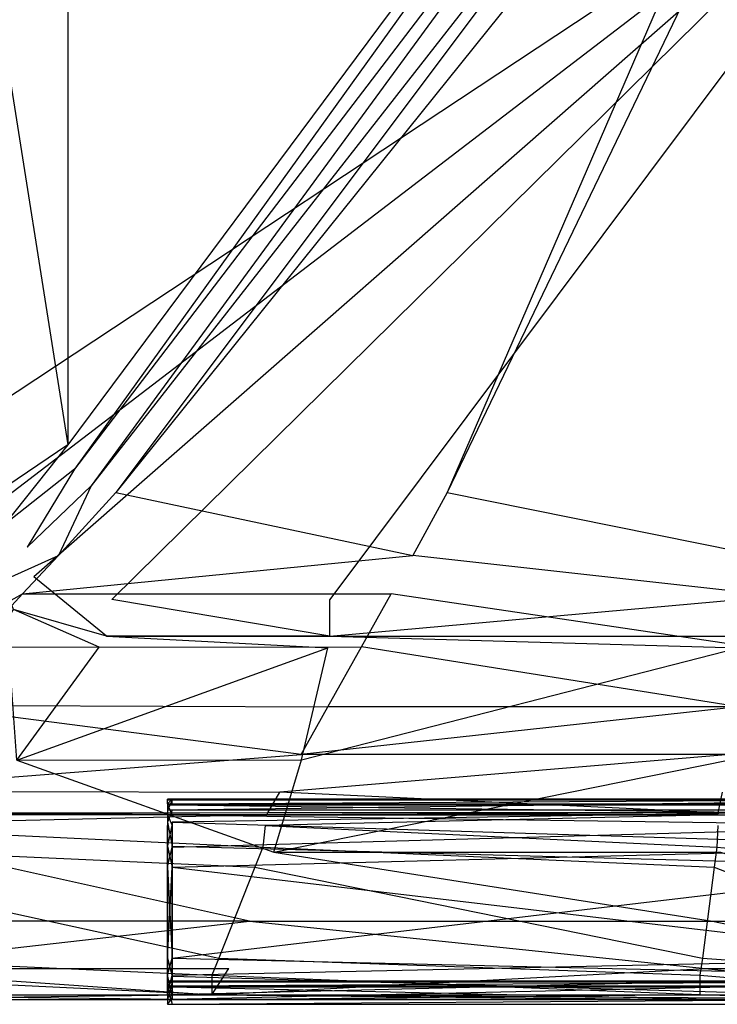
# Model space of a CAD drawing. Extents: x 0 to 0.449, y -0.345 to 0.
# Tile 2 of 26: x 0.068 to 0.186, y -0.345 to -0.178. Entities that reach past the tile are written whole.
import ezdxf

# ---------------------------------------------------------------- set-up
doc = ezdxf.new("R2010")
doc.units = 0
doc.layers.add('L0_RANDSCHONER_N_691201__0___RE', color=7, linetype='CONTINUOUS')
doc.layers.add('L4_BECKEN_N_691201__0___REPLACE', color=7, linetype='CONTINUOUS')

msp = doc.modelspace()

# ---------------------------------------------------------------- linework, layer by layer
at = {"layer": 'L0_RANDSCHONER_N_691201__0___RE', "color": 251}
for points, invisible_edges in [([(0.093003, -0.310662, 0.16459), (0.093003, -0.310026, 0.165829), (0.093003, -0.309869, 0.164693), (0.093003, -0.310662, 0.16459)], 14), ([(0.093757, -0.309869, 0.164693), (0.093003, -0.310662, 0.16459), (0.093003, -0.309869, 0.164693), (0.093757, -0.309869, 0.164693)], 13), ([(0.093003, -0.310662, 0.16459), (0.093757, -0.309869, 0.164693), (0.093757, -0.310662, 0.16459), (0.093003, -0.310662, 0.16459)], 14), ([(0.093003, -0.310026, 0.165829), (0.093757, -0.309869, 0.164693), (0.093003, -0.309869, 0.164693), (0.093003, -0.310026, 0.165829)], 13), ([(0.093757, -0.309869, 0.164693), (0.093003, -0.310026, 0.165829), (0.093757, -0.310026, 0.165829), (0.093757, -0.309869, 0.164693)], 14), ([(0.224384, -0.309869, 0.164693), (0.093757, -0.310662, 0.16459), (0.093757, -0.309869, 0.164693), (0.224384, -0.309869, 0.164693)], 13), ([(0.093757, -0.310662, 0.16459), (0.224384, -0.309869, 0.164693), (0.224384, -0.310662, 0.16459), (0.093757, -0.310662, 0.16459)], 14), ([(0.093757, -0.310026, 0.165829), (0.224384, -0.309869, 0.164693), (0.093757, -0.309869, 0.164693), (0.093757, -0.310026, 0.165829)], 13), ([(0.224384, -0.309869, 0.164693), (0.093757, -0.310026, 0.165829), (0.224384, -0.310026, 0.165829), (0.224384, -0.309869, 0.164693)], 14), ([(0.093003, -0.310026, 0.165829), (0.093003, -0.310662, 0.16459), (0.093003, -0.310818, 0.165715), (0.093003, -0.310026, 0.165829)], 13), ([(0.093003, -0.31172, 0.17807), (0.093757, -0.310026, 0.165829), (0.093003, -0.310026, 0.165829), (0.093003, -0.31172, 0.17807)], 13), ([(0.093757, -0.310026, 0.165829), (0.093003, -0.31172, 0.17807), (0.093757, -0.31172, 0.17807), (0.093757, -0.310026, 0.165829)], 14), ([(0.093003, -0.310818, 0.165715), (0.093003, -0.31172, 0.17807), (0.093003, -0.310026, 0.165829), (0.093003, -0.310818, 0.165715)], 14), ([(0.093757, -0.310818, 0.165715), (0.093003, -0.310662, 0.16459), (0.093757, -0.310662, 0.16459), (0.093757, -0.310818, 0.165715)], 13), ([(0.093003, -0.310662, 0.16459), (0.093757, -0.310818, 0.165715), (0.093003, -0.310818, 0.165715), (0.093003, -0.310662, 0.16459)], 14), ([(0.093757, -0.312495, 0.177826), (0.093003, -0.310818, 0.165715), (0.093757, -0.310818, 0.165715), (0.093757, -0.312495, 0.177826)], 13), ([(0.093003, -0.310818, 0.165715), (0.093757, -0.312495, 0.177826), (0.093003, -0.312495, 0.177826), (0.093003, -0.310818, 0.165715)], 14), ([(0.093003, -0.31172, 0.17807), (0.093003, -0.310818, 0.165715), (0.093003, -0.312495, 0.177826), (0.093003, -0.31172, 0.17807)], 13), ([(0.093757, -0.31172, 0.17807), (0.224384, -0.310026, 0.165829), (0.093757, -0.310026, 0.165829), (0.093757, -0.31172, 0.17807)], 13), ([(0.224384, -0.310026, 0.165829), (0.093757, -0.31172, 0.17807), (0.224384, -0.31172, 0.17807), (0.224384, -0.310026, 0.165829)], 14), ([(0.224384, -0.310818, 0.165715), (0.093757, -0.310662, 0.16459), (0.224384, -0.310662, 0.16459), (0.224384, -0.310818, 0.165715)], 13), ([(0.093757, -0.310662, 0.16459), (0.224384, -0.310818, 0.165715), (0.093757, -0.310818, 0.165715), (0.093757, -0.310662, 0.16459)], 14), ([(0.224384, -0.312495, 0.177826), (0.093757, -0.310818, 0.165715), (0.224384, -0.310818, 0.165715), (0.224384, -0.312495, 0.177826)], 13), ([(0.093757, -0.310818, 0.165715), (0.224384, -0.312495, 0.177826), (0.093757, -0.312495, 0.177826), (0.093757, -0.310818, 0.165715)], 14), ([(0.093003, -0.312495, 0.177826), (0.093003, -0.313765, 0.181975), (0.093003, -0.31172, 0.17807), (0.093003, -0.312495, 0.177826)], 14), ([(0.093003, -0.313765, 0.181975), (0.093757, -0.31172, 0.17807), (0.093003, -0.31172, 0.17807), (0.093003, -0.313765, 0.181975)], 13), ([(0.093757, -0.31172, 0.17807), (0.093003, -0.313765, 0.181975), (0.093757, -0.313765, 0.181975), (0.093757, -0.31172, 0.17807)], 14), ([(0.093757, -0.314337, 0.181343), (0.093003, -0.312495, 0.177826), (0.093757, -0.312495, 0.177826), (0.093757, -0.314337, 0.181343)], 13), ([(0.093003, -0.312495, 0.177826), (0.093757, -0.314337, 0.181343), (0.093003, -0.314337, 0.181343), (0.093003, -0.312495, 0.177826)], 14), ([(0.093003, -0.313765, 0.181975), (0.093003, -0.312495, 0.177826), (0.093003, -0.314337, 0.181343), (0.093003, -0.313765, 0.181975)], 13), ([(0.093757, -0.313765, 0.181975), (0.224384, -0.31172, 0.17807), (0.093757, -0.31172, 0.17807), (0.093757, -0.313765, 0.181975)], 13), ([(0.224384, -0.31172, 0.17807), (0.093757, -0.313765, 0.181975), (0.224384, -0.313765, 0.181975), (0.224384, -0.31172, 0.17807)], 14), ([(0.224384, -0.314337, 0.181343), (0.093757, -0.312495, 0.177826), (0.224384, -0.312495, 0.177826), (0.224384, -0.314337, 0.181343)], 13), ([(0.093757, -0.312495, 0.177826), (0.224384, -0.314337, 0.181343), (0.093757, -0.314337, 0.181343), (0.093757, -0.312495, 0.177826)], 14), ([(0.093003, -0.314337, 0.181343), (0.093003, -0.317807, 0.183599), (0.093003, -0.313765, 0.181975), (0.093003, -0.314337, 0.181343)], 14), ([(0.093757, -0.317807, 0.183599), (0.093003, -0.313765, 0.181975), (0.093003, -0.317807, 0.183599), (0.093757, -0.317807, 0.183599)], 13), ([(0.093003, -0.313765, 0.181975), (0.093757, -0.317807, 0.183599), (0.093757, -0.313765, 0.181975), (0.093003, -0.313765, 0.181975)], 14), ([(0.093757, -0.314337, 0.181343), (0.093003, -0.317961, 0.182799), (0.093003, -0.314337, 0.181343), (0.093757, -0.314337, 0.181343)], 13), ([(0.093003, -0.317961, 0.182799), (0.093757, -0.314337, 0.181343), (0.093757, -0.317961, 0.182799), (0.093003, -0.317961, 0.182799)], 14), ([(0.093003, -0.317807, 0.183599), (0.093003, -0.314337, 0.181343), (0.093003, -0.317961, 0.182799), (0.093003, -0.317807, 0.183599)], 13), ([(0.224384, -0.317807, 0.183599), (0.093757, -0.313765, 0.181975), (0.093757, -0.317807, 0.183599), (0.224384, -0.317807, 0.183599)], 13), ([(0.093757, -0.313765, 0.181975), (0.224384, -0.317807, 0.183599), (0.224384, -0.313765, 0.181975), (0.093757, -0.313765, 0.181975)], 14), ([(0.224384, -0.314337, 0.181343), (0.093757, -0.317961, 0.182799), (0.093757, -0.314337, 0.181343), (0.224384, -0.314337, 0.181343)], 13), ([(0.093757, -0.317961, 0.182799), (0.224384, -0.314337, 0.181343), (0.224384, -0.317961, 0.182799), (0.093757, -0.317961, 0.182799)], 14), ([(0.093757, -0.321371, 0.183599), (0.093003, -0.317807, 0.183599), (0.093003, -0.321371, 0.183599), (0.093757, -0.321371, 0.183599)], 13), ([(0.093003, -0.317807, 0.183599), (0.093757, -0.321371, 0.183599), (0.093757, -0.317807, 0.183599), (0.093003, -0.317807, 0.183599)], 14), ([(0.093003, -0.317961, 0.182799), (0.093003, -0.321371, 0.183599), (0.093003, -0.317807, 0.183599), (0.093003, -0.317961, 0.182799)], 14), ([(0.093757, -0.317961, 0.182799), (0.093003, -0.321371, 0.182799), (0.093003, -0.317961, 0.182799), (0.093757, -0.317961, 0.182799)], 13), ([(0.093003, -0.321371, 0.182799), (0.093757, -0.317961, 0.182799), (0.093757, -0.321371, 0.182799), (0.093003, -0.321371, 0.182799)], 14), ([(0.093003, -0.321371, 0.183599), (0.093003, -0.317961, 0.182799), (0.093003, -0.321371, 0.182799), (0.093003, -0.321371, 0.183599)], 13), ([(0.224384, -0.321371, 0.183599), (0.093757, -0.317807, 0.183599), (0.093757, -0.321371, 0.183599), (0.224384, -0.321371, 0.183599)], 13), ([(0.093757, -0.317807, 0.183599), (0.224384, -0.321371, 0.183599), (0.224384, -0.317807, 0.183599), (0.093757, -0.317807, 0.183599)], 14), ([(0.224384, -0.317961, 0.182799), (0.093757, -0.321371, 0.182799), (0.093757, -0.317961, 0.182799), (0.224384, -0.317961, 0.182799)], 13), ([(0.093757, -0.321371, 0.182799), (0.224384, -0.317961, 0.182799), (0.224384, -0.321371, 0.182799), (0.093757, -0.321371, 0.182799)], 14), ([(0.093757, -0.321371, 0.182799), (0.093003, -0.336776, 0.182799), (0.093003, -0.321371, 0.182799), (0.093757, -0.321371, 0.182799)], 13), ([(0.093003, -0.336776, 0.182799), (0.093757, -0.321371, 0.182799), (0.093757, -0.336776, 0.182799), (0.093003, -0.336776, 0.182799)], 14), ([(0.093003, -0.336776, 0.183599), (0.093003, -0.321371, 0.182799), (0.093003, -0.336776, 0.182799), (0.093003, -0.336776, 0.183599)], 13), ([(0.093003, -0.321371, 0.182799), (0.093003, -0.336776, 0.183599), (0.093003, -0.321371, 0.183599), (0.093003, -0.321371, 0.182799)], 14), ([(0.093757, -0.336776, 0.183599), (0.093003, -0.321371, 0.183599), (0.093003, -0.336776, 0.183599), (0.093757, -0.336776, 0.183599)], 13), ([(0.093003, -0.321371, 0.183599), (0.093757, -0.336776, 0.183599), (0.093757, -0.321371, 0.183599), (0.093003, -0.321371, 0.183599)], 14), ([(0.224384, -0.336776, 0.183599), (0.093757, -0.321371, 0.183599), (0.093757, -0.336776, 0.183599), (0.224384, -0.336776, 0.183599)], 13), ([(0.093757, -0.321371, 0.183599), (0.224384, -0.336776, 0.183599), (0.224384, -0.321371, 0.183599), (0.093757, -0.321371, 0.183599)], 14), ([(0.224384, -0.321371, 0.182799), (0.093757, -0.336776, 0.182799), (0.093757, -0.321371, 0.182799), (0.224384, -0.321371, 0.182799)], 13), ([(0.093757, -0.336776, 0.182799), (0.224384, -0.321371, 0.182799), (0.224384, -0.336776, 0.182799), (0.093757, -0.336776, 0.182799)], 14), ([(0.093757, -0.336776, 0.182799), (0.093003, -0.339666, 0.182799), (0.093003, -0.336776, 0.182799), (0.093757, -0.336776, 0.182799)], 13), ([(0.093003, -0.339666, 0.182799), (0.093757, -0.336776, 0.182799), (0.093757, -0.339666, 0.182799), (0.093003, -0.339666, 0.182799)], 14), ([(0.093003, -0.336776, 0.183599), (0.093003, -0.339666, 0.182799), (0.093003, -0.339836, 0.183599), (0.093003, -0.336776, 0.183599)], 13), ([(0.093003, -0.339666, 0.182799), (0.093003, -0.336776, 0.183599), (0.093003, -0.336776, 0.182799), (0.093003, -0.339666, 0.182799)], 14), ([(0.093757, -0.339836, 0.183599), (0.093003, -0.336776, 0.183599), (0.093003, -0.339836, 0.183599), (0.093757, -0.339836, 0.183599)], 13), ([(0.093003, -0.336776, 0.183599), (0.093757, -0.339836, 0.183599), (0.093757, -0.336776, 0.183599), (0.093003, -0.336776, 0.183599)], 14), ([(0.224384, -0.339836, 0.183599), (0.093757, -0.336776, 0.183599), (0.093757, -0.339836, 0.183599), (0.224384, -0.339836, 0.183599)], 13), ([(0.093757, -0.336776, 0.183599), (0.224384, -0.339836, 0.183599), (0.224384, -0.336776, 0.183599), (0.093757, -0.336776, 0.183599)], 14), ([(0.224384, -0.336776, 0.182799), (0.093757, -0.339666, 0.182799), (0.093757, -0.336776, 0.182799), (0.224384, -0.336776, 0.182799)], 13), ([(0.093757, -0.339666, 0.182799), (0.224384, -0.336776, 0.182799), (0.224384, -0.339666, 0.182799), (0.093757, -0.339666, 0.182799)], 14), ([(0.093757, -0.339666, 0.182799), (0.093003, -0.342914, 0.181354), (0.093003, -0.339666, 0.182799), (0.093757, -0.339666, 0.182799)], 13), ([(0.093003, -0.342914, 0.181354), (0.093757, -0.339666, 0.182799), (0.093757, -0.342914, 0.181354), (0.093003, -0.342914, 0.181354)], 14), ([(0.093003, -0.342914, 0.181354), (0.093003, -0.339836, 0.183599), (0.093003, -0.339666, 0.182799), (0.093003, -0.342914, 0.181354)], 14), ([(0.093757, -0.343599, 0.181926), (0.093003, -0.339836, 0.183599), (0.093003, -0.343599, 0.181926), (0.093757, -0.343599, 0.181926)], 13), ([(0.093003, -0.339836, 0.183599), (0.093757, -0.343599, 0.181926), (0.093757, -0.339836, 0.183599), (0.093003, -0.339836, 0.183599)], 14), ([(0.093003, -0.339836, 0.183599), (0.093003, -0.342914, 0.181354), (0.093003, -0.343599, 0.181926), (0.093003, -0.339836, 0.183599)], 13), ([(0.224384, -0.339666, 0.182799), (0.093757, -0.342914, 0.181354), (0.093757, -0.339666, 0.182799), (0.224384, -0.339666, 0.182799)], 13), ([(0.093757, -0.342914, 0.181354), (0.224384, -0.339666, 0.182799), (0.224384, -0.342914, 0.181354), (0.093757, -0.342914, 0.181354)], 14), ([(0.224384, -0.343599, 0.181926), (0.093757, -0.339836, 0.183599), (0.093757, -0.343599, 0.181926), (0.224384, -0.343599, 0.181926)], 13), ([(0.093757, -0.339836, 0.183599), (0.224384, -0.343599, 0.181926), (0.224384, -0.339836, 0.183599), (0.093757, -0.339836, 0.183599)], 14), ([(0.093757, -0.340668, 0.158881), (0.093003, -0.341457, 0.158745), (0.093003, -0.340668, 0.158881), (0.093757, -0.340668, 0.158881)], 13), ([(0.093003, -0.341457, 0.158745), (0.093757, -0.340668, 0.158881), (0.093757, -0.341457, 0.158745), (0.093003, -0.341457, 0.158745)], 14), ([(0.093003, -0.340827, 0.159833), (0.093757, -0.340668, 0.158881), (0.093003, -0.340668, 0.158881), (0.093003, -0.340827, 0.159833)], 13), ([(0.093757, -0.340668, 0.158881), (0.093003, -0.340827, 0.159833), (0.093757, -0.340827, 0.159833), (0.093757, -0.340668, 0.158881)], 14), ([(0.093003, -0.341457, 0.158745), (0.093003, -0.340827, 0.159833), (0.093003, -0.340668, 0.158881), (0.093003, -0.341457, 0.158745)], 14), ([(0.093003, -0.343761, 0.177867), (0.093757, -0.340827, 0.159833), (0.093003, -0.340827, 0.159833), (0.093003, -0.343761, 0.177867)], 13), ([(0.093757, -0.340827, 0.159833), (0.093003, -0.343761, 0.177867), (0.093757, -0.343761, 0.177867), (0.093757, -0.340827, 0.159833)], 14), ([(0.093003, -0.341617, 0.159709), (0.093003, -0.343761, 0.177867), (0.093003, -0.340827, 0.159833), (0.093003, -0.341617, 0.159709)], 14), ([(0.093003, -0.340827, 0.159833), (0.093003, -0.341457, 0.158745), (0.093003, -0.341617, 0.159709), (0.093003, -0.340827, 0.159833)], 13), ([(0.093757, -0.341617, 0.159709), (0.093003, -0.341457, 0.158745), (0.093757, -0.341457, 0.158745), (0.093757, -0.341617, 0.159709)], 13), ([(0.093003, -0.341457, 0.158745), (0.093757, -0.341617, 0.159709), (0.093003, -0.341617, 0.159709), (0.093003, -0.341457, 0.158745)], 14), ([(0.224384, -0.340668, 0.158881), (0.093757, -0.341457, 0.158745), (0.093757, -0.340668, 0.158881), (0.224384, -0.340668, 0.158881)], 13), ([(0.093757, -0.341457, 0.158745), (0.224384, -0.340668, 0.158881), (0.224384, -0.341457, 0.158745), (0.093757, -0.341457, 0.158745)], 14), ([(0.093757, -0.340827, 0.159833), (0.224384, -0.340668, 0.158881), (0.093757, -0.340668, 0.158881), (0.093757, -0.340827, 0.159833)], 13), ([(0.224384, -0.340668, 0.158881), (0.093757, -0.340827, 0.159833), (0.224384, -0.340827, 0.159833), (0.224384, -0.340668, 0.158881)], 14), ([(0.093757, -0.343761, 0.177867), (0.224384, -0.340827, 0.159833), (0.093757, -0.340827, 0.159833), (0.093757, -0.343761, 0.177867)], 13), ([(0.224384, -0.340827, 0.159833), (0.093757, -0.343761, 0.177867), (0.224384, -0.343761, 0.177867), (0.224384, -0.340827, 0.159833)], 14), ([(0.224384, -0.341617, 0.159709), (0.093757, -0.341457, 0.158745), (0.224384, -0.341457, 0.158745), (0.224384, -0.341617, 0.159709)], 13), ([(0.093757, -0.341457, 0.158745), (0.224384, -0.341617, 0.159709), (0.093757, -0.341617, 0.159709), (0.093757, -0.341457, 0.158745)], 14), ([(0.093003, -0.343761, 0.177867), (0.093003, -0.341617, 0.159709), (0.093003, -0.344578, 0.177894), (0.093003, -0.343761, 0.177867)], 13), ([(0.093757, -0.344578, 0.177894), (0.093003, -0.341617, 0.159709), (0.093757, -0.341617, 0.159709), (0.093757, -0.344578, 0.177894)], 13), ([(0.093003, -0.341617, 0.159709), (0.093757, -0.344578, 0.177894), (0.093003, -0.344578, 0.177894), (0.093003, -0.341617, 0.159709)], 14), ([(0.093003, -0.342914, 0.181354), (0.093757, -0.343761, 0.177867), (0.093003, -0.343761, 0.177867), (0.093003, -0.342914, 0.181354)], 13), ([(0.093757, -0.343761, 0.177867), (0.093003, -0.342914, 0.181354), (0.093757, -0.342914, 0.181354), (0.093757, -0.343761, 0.177867)], 14), ([(0.093003, -0.343761, 0.177867), (0.093003, -0.343599, 0.181926), (0.093003, -0.342914, 0.181354), (0.093003, -0.343761, 0.177867)], 14), ([(0.224384, -0.344578, 0.177894), (0.093757, -0.341617, 0.159709), (0.224384, -0.341617, 0.159709), (0.224384, -0.344578, 0.177894)], 13), ([(0.093757, -0.341617, 0.159709), (0.224384, -0.344578, 0.177894), (0.093757, -0.344578, 0.177894), (0.093757, -0.341617, 0.159709)], 14), ([(0.093757, -0.342914, 0.181354), (0.224384, -0.343761, 0.177867), (0.093757, -0.343761, 0.177867), (0.093757, -0.342914, 0.181354)], 13), ([(0.224384, -0.343761, 0.177867), (0.093757, -0.342914, 0.181354), (0.224384, -0.342914, 0.181354), (0.224384, -0.343761, 0.177867)], 14), ([(0.093757, -0.343599, 0.181926), (0.093003, -0.344578, 0.177894), (0.093757, -0.344578, 0.177894), (0.093757, -0.343599, 0.181926)], 13), ([(0.093003, -0.344578, 0.177894), (0.093757, -0.343599, 0.181926), (0.093003, -0.343599, 0.181926), (0.093003, -0.344578, 0.177894)], 14), ([(0.093003, -0.343599, 0.181926), (0.093003, -0.343761, 0.177867), (0.093003, -0.344578, 0.177894), (0.093003, -0.343599, 0.181926)], 13), ([(0.224384, -0.343599, 0.181926), (0.093757, -0.344578, 0.177894), (0.224384, -0.344578, 0.177894), (0.224384, -0.343599, 0.181926)], 13), ([(0.093757, -0.344578, 0.177894), (0.224384, -0.343599, 0.181926), (0.093757, -0.343599, 0.181926), (0.093757, -0.344578, 0.177894)], 14)]:
    msp.add_3dface(points, dxfattribs=dict(at, invisible_edges=invisible_edges))
at = {"layer": 'L4_BECKEN_N_691201__0___REPLACE', "color": 8}
for points, invisible_edges in [([(0.077239, -0.254015, 0.01088), (0.194411, -0.090989, 0.01088), (0.076123, -0.249882, 0.01088), (0.077239, -0.254015, 0.01088)], 13), ([(0.194411, -0.090989, 0.01088), (0.076123, -0.17041, 0.01088), (0.076123, -0.249882, 0.01088), (0.194411, -0.090989, 0.01088)], 13), ([(0.194411, -0.090989, 0.01088), (0.077239, -0.254015, 0.01088), (0.197091, -0.097007, 0.01088), (0.194411, -0.090989, 0.01088)], 14), ([(0.080088, -0.256844, 0.01088), (0.197091, -0.097007, 0.01088), (0.077239, -0.254015, 0.01088), (0.080088, -0.256844, 0.01088)], 13), ([(0.197091, -0.097007, 0.01088), (0.080088, -0.256844, 0.01088), (0.200964, -0.102338, 0.01088), (0.197091, -0.097007, 0.01088)], 14), ([(0.084253, -0.257952, 0.01088), (0.200964, -0.102338, 0.01088), (0.080088, -0.256844, 0.01088), (0.084253, -0.257952, 0.01088)], 13), ([(0.200964, -0.102338, 0.01088), (0.084253, -0.257952, 0.01088), (0.20586, -0.106746, 0.01088), (0.200964, -0.102338, 0.01088)], 14), ([(0.140332, -0.257952, 0.01088), (0.20586, -0.106746, 0.01088), (0.084253, -0.257952, 0.01088), (0.140332, -0.257952, 0.01088)], 13), ([(0.20586, -0.106746, 0.01088), (0.140332, -0.257952, 0.01088), (0.211566, -0.11004, 0.01088), (0.20586, -0.106746, 0.01088)], 14), ([(0.19401, -0.257952, 0.01088), (0.211566, -0.11004, 0.01088), (0.140332, -0.257952, 0.01088), (0.19401, -0.257952, 0.01088)], 13), ([(0.224384, -0.137288), (0.057454, -0.24755), (0.057454, -0.17451), (0.224384, -0.137288)], 14), ([(0.224384, -0.137288), (0.061102, -0.26226), (0.057454, -0.24755), (0.224384, -0.137288)], 14), ([(0.224384, -0.137288), (0.070345, -0.272246), (0.061102, -0.26226), (0.224384, -0.137288)], 14), ([(0.224384, -0.137288), (0.083536, -0.276064), (0.070345, -0.272246), (0.224384, -0.137288)], 14), ([(0.224384, -0.137288), (0.12049, -0.276064), (0.083536, -0.276064), (0.224384, -0.137288)], 14), ([(0.224384, -0.137288), (0.189804, -0.276064), (0.12049, -0.276064), (0.224384, -0.137288)], 14), ([(0.063948, -0.173044, 0.01088), (0.076123, -0.249882, 0.01088), (0.076123, -0.17041, 0.01088), (0.063948, -0.173044, 0.01088)], 14), ([(0.076123, -0.249882, 0.01088), (0.063948, -0.173044, 0.01088), (0.063948, -0.258142, 0.01088), (0.076123, -0.249882, 0.01088)], 13), ([(0.065367, -0.263398, 0.01088), (0.076123, -0.249882, 0.01088), (0.063948, -0.258142, 0.01088), (0.065367, -0.263398, 0.01088)], 13), ([(0.076123, -0.249882, 0.01088), (0.065367, -0.263398, 0.01088), (0.077239, -0.254015, 0.01088), (0.076123, -0.249882, 0.01088)], 14), ([(0.069242, -0.267245, 0.01088), (0.077239, -0.254015, 0.01088), (0.065367, -0.263398, 0.01088), (0.069242, -0.267245, 0.01088)], 13), ([(0.077239, -0.254015, 0.01088), (0.069242, -0.267245, 0.01088), (0.080088, -0.256844, 0.01088), (0.077239, -0.254015, 0.01088)], 14), ([(0.074536, -0.268653, 0.01088), (0.080088, -0.256844, 0.01088), (0.069242, -0.267245, 0.01088), (0.074536, -0.268653, 0.01088)], 13), ([(0.080088, -0.256844, 0.01088), (0.074536, -0.268653, 0.01088), (0.084253, -0.257952, 0.01088), (0.080088, -0.256844, 0.01088)], 14), ([(0.134506, -0.268653, 0.01088), (0.084253, -0.257952, 0.01088), (0.074536, -0.268653, 0.01088), (0.134506, -0.268653, 0.01088)], 13), ([(0.084253, -0.257952, 0.01088), (0.134506, -0.268653, 0.01088), (0.140332, -0.257952, 0.01088), (0.084253, -0.257952, 0.01088)], 14), ([(0.193243, -0.268653, 0.01088), (0.140332, -0.257952, 0.01088), (0.134506, -0.268653, 0.01088), (0.193243, -0.268653, 0.01088)], 13), ([(0.140332, -0.257952, 0.01088), (0.193243, -0.268653, 0.01088), (0.19401, -0.257952, 0.01088), (0.140332, -0.257952, 0.01088)], 14), ([(0.066908, -0.277746), (0.061102, -0.26226), (0.070345, -0.272246), (0.066908, -0.277746)], 14), ([(0.065367, -0.263398, 0.01088), (0.063394, -0.273603, 0.022263), (0.069242, -0.267245, 0.01088), (0.065367, -0.263398, 0.01088)], 14), ([(0.063394, -0.273603, 0.022263), (0.074536, -0.268653, 0.01088), (0.069242, -0.267245, 0.01088), (0.063394, -0.273603, 0.022263)], 14), ([(0.068461, -0.275142, 0.022636), (0.074536, -0.268653, 0.01088), (0.063394, -0.273603, 0.022263), (0.068461, -0.275142, 0.022636)], 14), ([(0.068461, -0.275142, 0.022636), (0.134506, -0.268653, 0.01088), (0.074536, -0.268653, 0.01088), (0.068461, -0.275142, 0.022636)], 14), ([(0.068461, -0.275142, 0.022636), (0.130849, -0.275142, 0.02255), (0.134506, -0.268653, 0.01088), (0.068461, -0.275142, 0.022636)], 14), ([(0.193242, -0.275142, 0.02255), (0.134506, -0.268653, 0.01088), (0.130849, -0.275142, 0.02255), (0.193242, -0.275142, 0.02255)], 14), ([(0.134506, -0.268653, 0.01088), (0.193242, -0.275142, 0.02255), (0.193243, -0.268653, 0.01088), (0.134506, -0.268653, 0.01088)], 13), ([(0.070345, -0.272246), (0.08264, -0.2823), (0.066908, -0.277746), (0.070345, -0.272246)], 13), ([(0.08264, -0.2823), (0.070345, -0.272246), (0.083536, -0.276064), (0.08264, -0.2823)], 14), ([(0.055285, -0.282403, 0.045624), (0.068461, -0.275142, 0.022636), (0.063394, -0.273603, 0.022263), (0.055285, -0.282403, 0.045624)], 14), ([(0.060025, -0.284153, 0.046731), (0.068461, -0.275142, 0.022636), (0.055285, -0.282403, 0.045624), (0.060025, -0.284153, 0.046731)], 14), ([(0.060025, -0.284153, 0.046731), (0.125818, -0.284089, 0.045944), (0.068461, -0.275142, 0.022636), (0.060025, -0.284153, 0.046731)], 14), ([(0.125818, -0.284089, 0.045944), (0.130849, -0.275142, 0.02255), (0.068461, -0.275142, 0.022636), (0.125818, -0.284089, 0.045944)], 14), ([(0.083536, -0.276064), (0.12049, -0.2823), (0.08264, -0.2823), (0.083536, -0.276064)], 13), ([(0.12049, -0.2823), (0.083536, -0.276064), (0.12049, -0.276064), (0.12049, -0.2823)], 14), ([(0.189804, -0.276064), (0.12049, -0.2823), (0.12049, -0.276064), (0.189804, -0.276064)], 13), ([(0.12049, -0.2823), (0.189804, -0.276064), (0.189804, -0.2823), (0.12049, -0.2823)], 14), ([(0.1916, -0.284089, 0.045944), (0.130849, -0.275142, 0.02255), (0.125818, -0.284089, 0.045944), (0.1916, -0.284089, 0.045944)], 14), ([(0.130849, -0.275142, 0.02255), (0.1916, -0.284089, 0.045944), (0.193242, -0.275142, 0.02255), (0.130849, -0.275142, 0.02255)], 13), ([(0.06576, -0.279567, 0.003168), (0.066908, -0.277746), (0.081395, -0.284163, 0.003106), (0.06576, -0.279567, 0.003168)], 14), ([(0.081395, -0.284163, 0.003106), (0.066908, -0.277746), (0.08264, -0.2823), (0.081395, -0.284163, 0.003106)], 14), ([(0.067452, -0.303248, 0.036433), (0.06576, -0.279567, 0.003168), (0.081395, -0.284163, 0.003106), (0.067452, -0.303248, 0.036433)], 14), ([(0.08264, -0.2823), (0.120127, -0.284261, 0.00327), (0.081395, -0.284163, 0.003106), (0.08264, -0.2823)], 14), ([(0.120127, -0.284261, 0.00327), (0.08264, -0.2823), (0.12049, -0.2823), (0.120127, -0.284261, 0.00327)], 13), ([(0.12049, -0.2823), (0.189682, -0.284261, 0.00327), (0.120127, -0.284261, 0.00327), (0.12049, -0.2823)], 14), ([(0.189682, -0.284261, 0.00327), (0.12049, -0.2823), (0.189804, -0.2823), (0.189682, -0.284261, 0.00327)], 13), ([(0.050836, -0.293961, 0.080118), (0.120122, -0.294236, 0.080036), (0.060025, -0.284153, 0.046731), (0.050836, -0.293961, 0.080118)], 14), ([(0.120122, -0.294236, 0.080036), (0.125818, -0.284089, 0.045944), (0.060025, -0.284153, 0.046731), (0.120122, -0.294236, 0.080036)], 14), ([(0.067452, -0.303248, 0.036433), (0.081395, -0.284163, 0.003106), (0.120127, -0.284261, 0.00327), (0.067452, -0.303248, 0.036433)], 14), ([(0.067452, -0.303248, 0.036433), (0.120127, -0.284261, 0.00327), (0.115696, -0.30321, 0.036419), (0.067452, -0.303248, 0.036433)], 14), ([(0.189682, -0.284261, 0.00327), (0.115696, -0.30321, 0.036419), (0.120127, -0.284261, 0.00327), (0.189682, -0.284261, 0.00327)], 13), ([(0.115696, -0.30321, 0.036419), (0.189682, -0.284261, 0.00327), (0.188205, -0.30321, 0.03642), (0.115696, -0.30321, 0.036419)], 14), ([(0.189678, -0.294236, 0.080036), (0.125818, -0.284089, 0.045944), (0.120122, -0.294236, 0.080036), (0.189678, -0.294236, 0.080036)], 14), ([(0.125818, -0.284089, 0.045944), (0.189678, -0.294236, 0.080036), (0.1916, -0.284089, 0.045944), (0.125818, -0.284089, 0.045944)], 13), ([(0.115609, -0.302294, 0.113777), (0.050836, -0.293961, 0.080118), (0.043342, -0.301948, 0.113685), (0.115609, -0.302294, 0.113777)], 14), ([(0.050836, -0.293961, 0.080118), (0.115609, -0.302294, 0.113777), (0.120122, -0.294236, 0.080036), (0.050836, -0.293961, 0.080118)], 13), ([(0.115609, -0.302294, 0.113777), (0.189678, -0.294236, 0.080036), (0.120122, -0.294236, 0.080036), (0.115609, -0.302294, 0.113777)], 13), ([(0.189678, -0.294236, 0.080036), (0.115609, -0.302294, 0.113777), (0.188173, -0.302294, 0.113777), (0.189678, -0.294236, 0.080036)], 14), ([(0.037218, -0.308457, 0.148433), (0.115609, -0.302294, 0.113777), (0.043342, -0.301948, 0.113685), (0.037218, -0.308457, 0.148433)], 14), ([(0.037218, -0.308457, 0.148433), (0.112027, -0.308694, 0.148358), (0.115609, -0.302294, 0.113777), (0.037218, -0.308457, 0.148433)], 14), ([(0.110971, -0.318834, 0.072671), (0.067452, -0.303248, 0.036433), (0.115696, -0.30321, 0.036419), (0.110971, -0.318834, 0.072671)], 13), ([(0.188205, -0.30321, 0.03642), (0.110971, -0.318834, 0.072671), (0.115696, -0.30321, 0.036419), (0.188205, -0.30321, 0.03642)], 13), ([(0.110971, -0.318834, 0.072671), (0.188205, -0.30321, 0.03642), (0.186632, -0.318834, 0.072671), (0.110971, -0.318834, 0.072671)], 14), ([(0.112027, -0.308694, 0.148358), (0.188173, -0.302294, 0.113777), (0.115609, -0.302294, 0.113777), (0.112027, -0.308694, 0.148358)], 13), ([(0.188173, -0.302294, 0.113777), (0.112027, -0.308694, 0.148358), (0.186981, -0.308694, 0.148358), (0.188173, -0.302294, 0.113777)], 14), ([(0.067452, -0.303248, 0.036433), (0.110971, -0.318834, 0.072671), (0.054527, -0.318874, 0.072704), (0.067452, -0.303248, 0.036433)], 14), ([(0.033682, -0.312137, 0.175214), (0.109986, -0.312156, 0.175197), (0.037218, -0.308457, 0.148433), (0.033682, -0.312137, 0.175214)], 14), ([(0.109986, -0.312156, 0.175197), (0.112027, -0.308694, 0.148358), (0.037218, -0.308457, 0.148433), (0.109986, -0.312156, 0.175197)], 14), ([(0.186236, -0.312156, 0.175197), (0.112027, -0.308694, 0.148358), (0.109986, -0.312156, 0.175197), (0.186236, -0.312156, 0.175197)], 14), ([(0.112027, -0.308694, 0.148358), (0.186236, -0.312156, 0.175197), (0.186981, -0.308694, 0.148358), (0.112027, -0.308694, 0.148358)], 13), ([(0.032902, -0.314337, 0.181343), (0.109786, -0.312495, 0.177826), (0.033337, -0.312495, 0.177826), (0.032902, -0.314337, 0.181343)], 13), ([(0.109786, -0.312495, 0.177826), (0.032902, -0.314337, 0.181343), (0.109525, -0.314337, 0.181343), (0.109786, -0.312495, 0.177826)], 14), ([(0.109786, -0.312495, 0.177826), (0.033682, -0.312137, 0.175214), (0.033337, -0.312495, 0.177826), (0.109786, -0.312495, 0.177826)], 14), ([(0.109786, -0.312495, 0.177826), (0.109986, -0.312156, 0.175197), (0.033682, -0.312137, 0.175214), (0.109786, -0.312495, 0.177826)], 14), ([(0.109525, -0.314337, 0.181343), (0.186236, -0.312495, 0.177826), (0.109786, -0.312495, 0.177826), (0.109525, -0.314337, 0.181343)], 13), ([(0.186236, -0.312495, 0.177826), (0.109525, -0.314337, 0.181343), (0.186149, -0.314337, 0.181343), (0.186236, -0.312495, 0.177826)], 14), ([(0.109786, -0.312495, 0.177826), (0.186236, -0.312156, 0.175197), (0.109986, -0.312156, 0.175197), (0.109786, -0.312495, 0.177826)], 13), ([(0.186236, -0.312156, 0.175197), (0.109786, -0.312495, 0.177826), (0.186236, -0.312495, 0.177826), (0.186236, -0.312156, 0.175197)], 14), ([(0.109124, -0.317961, 0.182799), (0.032902, -0.314337, 0.181343), (0.032232, -0.317961, 0.182799), (0.109124, -0.317961, 0.182799)], 13), ([(0.032902, -0.314337, 0.181343), (0.109124, -0.317961, 0.182799), (0.109525, -0.314337, 0.181343), (0.032902, -0.314337, 0.181343)], 14), ([(0.186015, -0.317961, 0.182799), (0.109525, -0.314337, 0.181343), (0.109124, -0.317961, 0.182799), (0.186015, -0.317961, 0.182799)], 13), ([(0.109525, -0.314337, 0.181343), (0.186015, -0.317961, 0.182799), (0.186149, -0.314337, 0.181343), (0.109525, -0.314337, 0.181343)], 14), ([(0.224384, -0.317961, 0.182799), (0.186149, -0.314337, 0.181343), (0.186015, -0.317961, 0.182799), (0.224384, -0.317961, 0.182799)], 13), ([(0.107771, -0.321371, 0.182799), (0.032232, -0.317961, 0.182799), (0.032181, -0.321629, 0.182799), (0.107771, -0.321371, 0.182799)], 13), ([(0.032232, -0.317961, 0.182799), (0.107771, -0.321371, 0.182799), (0.109124, -0.317961, 0.182799), (0.032232, -0.317961, 0.182799)], 14), ([(0.185535, -0.321371, 0.182799), (0.109124, -0.317961, 0.182799), (0.107771, -0.321371, 0.182799), (0.185535, -0.321371, 0.182799)], 13), ([(0.109124, -0.317961, 0.182799), (0.185535, -0.321371, 0.182799), (0.186015, -0.317961, 0.182799), (0.109124, -0.317961, 0.182799)], 14), ([(0.224384, -0.321371, 0.182799), (0.186015, -0.317961, 0.182799), (0.185535, -0.321371, 0.182799), (0.224384, -0.321371, 0.182799)], 13), ([(0.186015, -0.317961, 0.182799), (0.224384, -0.321371, 0.182799), (0.224384, -0.317961, 0.182799), (0.186015, -0.317961, 0.182799)], 14), ([(0.106862, -0.330527, 0.109381), (0.044103, -0.330499, 0.109374), (0.054527, -0.318874, 0.072704), (0.106862, -0.330527, 0.109381)], 14), ([(0.106862, -0.330527, 0.109381), (0.054527, -0.318874, 0.072704), (0.110971, -0.318834, 0.072671), (0.106862, -0.330527, 0.109381)], 14), ([(0.110971, -0.318834, 0.072671), (0.185261, -0.330528, 0.109381), (0.106862, -0.330527, 0.109381), (0.110971, -0.318834, 0.072671)], 14), ([(0.185261, -0.330528, 0.109381), (0.110971, -0.318834, 0.072671), (0.186632, -0.318834, 0.072671), (0.185261, -0.330528, 0.109381)], 13), ([(0.186632, -0.318834, 0.072671), (0.224384, -0.330528, 0.109381), (0.185261, -0.330528, 0.109381), (0.186632, -0.318834, 0.072671)], 14), ([(0.032181, -0.321629, 0.182799), (0.101663, -0.336776, 0.182799), (0.107771, -0.321371, 0.182799), (0.032181, -0.321629, 0.182799)], 14), ([(0.183554, -0.336775, 0.182799), (0.107771, -0.321371, 0.182799), (0.101663, -0.336776, 0.182799), (0.183554, -0.336775, 0.182799)], 13), ([(0.107771, -0.321371, 0.182799), (0.183554, -0.336775, 0.182799), (0.185535, -0.321371, 0.182799), (0.107771, -0.321371, 0.182799)], 14), ([(0.224384, -0.336775, 0.182799), (0.185535, -0.321371, 0.182799), (0.183554, -0.336775, 0.182799), (0.224384, -0.336775, 0.182799)], 13), ([(0.185535, -0.321371, 0.182799), (0.224384, -0.336775, 0.182799), (0.224384, -0.321371, 0.182799), (0.185535, -0.321371, 0.182799)], 14), ([(0.101663, -0.336776, 0.182799), (0.032181, -0.321629, 0.182799), (0.031974, -0.336557, 0.182799), (0.101663, -0.336776, 0.182799)], 13), ([(0.106862, -0.330527, 0.109381), (0.036141, -0.338512, 0.145938), (0.044103, -0.330499, 0.109374), (0.106862, -0.330527, 0.109381)], 13), ([(0.036141, -0.338512, 0.145938), (0.106862, -0.330527, 0.109381), (0.103374, -0.338507, 0.14581), (0.036141, -0.338512, 0.145938)], 14), ([(0.106862, -0.330527, 0.109381), (0.184097, -0.338507, 0.14581), (0.103374, -0.338507, 0.14581), (0.106862, -0.330527, 0.109381)], 14), ([(0.184097, -0.338507, 0.14581), (0.106862, -0.330527, 0.109381), (0.185261, -0.330528, 0.109381), (0.184097, -0.338507, 0.14581)], 13), ([(0.185261, -0.330528, 0.109381), (0.224384, -0.338507, 0.14581), (0.184097, -0.338507, 0.14581), (0.185261, -0.330528, 0.109381)], 14), ([(0.224384, -0.338507, 0.14581), (0.185261, -0.330528, 0.109381), (0.224384, -0.330528, 0.109381), (0.224384, -0.338507, 0.14581)], 13), ([(0.100517, -0.339666, 0.182799), (0.031974, -0.336557, 0.182799), (0.031931, -0.339666, 0.182799), (0.100517, -0.339666, 0.182799)], 13), ([(0.031974, -0.336557, 0.182799), (0.100517, -0.339666, 0.182799), (0.101663, -0.336776, 0.182799), (0.031974, -0.336557, 0.182799)], 14), ([(0.183146, -0.339666, 0.182799), (0.101663, -0.336776, 0.182799), (0.100517, -0.339666, 0.182799), (0.183146, -0.339666, 0.182799)], 13), ([(0.101663, -0.336776, 0.182799), (0.183146, -0.339666, 0.182799), (0.183554, -0.336775, 0.182799), (0.101663, -0.336776, 0.182799)], 14), ([(0.224384, -0.339666, 0.182799), (0.183554, -0.336775, 0.182799), (0.183146, -0.339666, 0.182799), (0.224384, -0.339666, 0.182799)], 13), ([(0.183554, -0.336775, 0.182799), (0.224384, -0.339666, 0.182799), (0.224384, -0.336775, 0.182799), (0.183554, -0.336775, 0.182799)], 14), ([(0.100517, -0.342914, 0.181354), (0.031931, -0.339666, 0.182799), (0.031808, -0.342911, 0.18136), (0.100517, -0.342914, 0.181354)], 13), ([(0.031931, -0.339666, 0.182799), (0.100517, -0.342914, 0.181354), (0.100517, -0.339666, 0.182799), (0.031931, -0.339666, 0.182799)], 14), ([(0.036141, -0.338512, 0.145938), (0.100516, -0.342985, 0.173371), (0.032493, -0.342992, 0.173412), (0.036141, -0.338512, 0.145938)], 14), ([(0.100516, -0.342985, 0.173371), (0.036141, -0.338512, 0.145938), (0.103374, -0.338507, 0.14581), (0.100516, -0.342985, 0.173371)], 13), ([(0.184097, -0.338507, 0.14581), (0.100516, -0.342985, 0.173371), (0.103374, -0.338507, 0.14581), (0.184097, -0.338507, 0.14581)], 13), ([(0.100516, -0.342985, 0.173371), (0.184097, -0.338507, 0.14581), (0.183146, -0.342985, 0.173371), (0.100516, -0.342985, 0.173371)], 14), ([(0.183146, -0.342914, 0.181354), (0.100517, -0.339666, 0.182799), (0.100517, -0.342914, 0.181354), (0.183146, -0.342914, 0.181354)], 13), ([(0.100517, -0.339666, 0.182799), (0.183146, -0.342914, 0.181354), (0.183146, -0.339666, 0.182799), (0.100517, -0.339666, 0.182799)], 14), ([(0.184097, -0.338507, 0.14581), (0.224384, -0.342985, 0.173371), (0.183146, -0.342985, 0.173371), (0.184097, -0.338507, 0.14581)], 14), ([(0.224384, -0.342914, 0.181354), (0.183146, -0.339666, 0.182799), (0.183146, -0.342914, 0.181354), (0.224384, -0.342914, 0.181354)], 13), ([(0.183146, -0.339666, 0.182799), (0.224384, -0.342914, 0.181354), (0.224384, -0.339666, 0.182799), (0.183146, -0.339666, 0.182799)], 14), ([(0.224384, -0.342985, 0.173371), (0.184097, -0.338507, 0.14581), (0.224384, -0.338507, 0.14581), (0.224384, -0.342985, 0.173371)], 13), ([(0.032007, -0.343764, 0.177884), (0.100517, -0.342914, 0.181354), (0.031808, -0.342911, 0.18136), (0.032007, -0.343764, 0.177884)], 14), ([(0.100517, -0.342914, 0.181354), (0.032007, -0.343764, 0.177884), (0.100517, -0.343761, 0.177867), (0.100517, -0.342914, 0.181354)], 13), ([(0.032493, -0.342992, 0.173412), (0.100517, -0.343761, 0.177867), (0.032007, -0.343764, 0.177884), (0.032493, -0.342992, 0.173412)], 14), ([(0.100517, -0.343761, 0.177867), (0.032493, -0.342992, 0.173412), (0.100516, -0.342985, 0.173371), (0.100517, -0.343761, 0.177867)], 13), ([(0.183146, -0.343761, 0.177867), (0.100516, -0.342985, 0.173371), (0.183146, -0.342985, 0.173371), (0.183146, -0.343761, 0.177867)], 13), ([(0.100516, -0.342985, 0.173371), (0.183146, -0.343761, 0.177867), (0.100517, -0.343761, 0.177867), (0.100516, -0.342985, 0.173371)], 14), ([(0.183146, -0.342914, 0.181354), (0.100517, -0.343761, 0.177867), (0.183146, -0.343761, 0.177867), (0.183146, -0.342914, 0.181354)], 13), ([(0.100517, -0.343761, 0.177867), (0.183146, -0.342914, 0.181354), (0.100517, -0.342914, 0.181354), (0.100517, -0.343761, 0.177867)], 14), ([(0.224384, -0.342914, 0.181354), (0.183146, -0.343761, 0.177867), (0.224384, -0.343761, 0.177867), (0.224384, -0.342914, 0.181354)], 13), ([(0.183146, -0.343761, 0.177867), (0.224384, -0.342914, 0.181354), (0.183146, -0.342914, 0.181354), (0.183146, -0.343761, 0.177867)], 14), ([(0.224384, -0.343761, 0.177867), (0.183146, -0.342985, 0.173371), (0.224384, -0.342985, 0.173371), (0.224384, -0.343761, 0.177867)], 13), ([(0.183146, -0.342985, 0.173371), (0.224384, -0.343761, 0.177867), (0.183146, -0.343761, 0.177867), (0.183146, -0.342985, 0.173371)], 14)]:
    msp.add_3dface(points, dxfattribs=dict(at, invisible_edges=invisible_edges))

doc.saveas('drawing.dxf')
